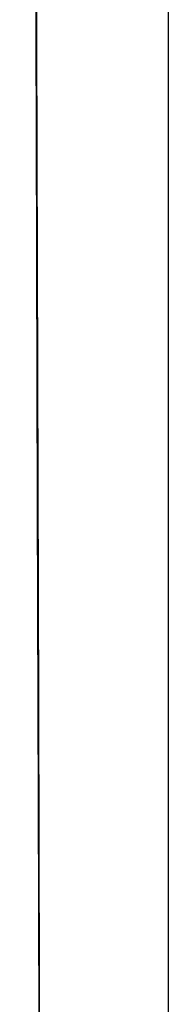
# Model space of a CAD drawing. Header units: metres. Extents: x 209848 to 209928, y 1182430 to 1182563.
# Tile 243 of 256: x 209852.8548 to 209852.9197, y 1182478.1763 to 1182478.608. Entities that reach past the tile are written whole.
import ezdxf

# ---------------------------------------------------------------- set-up
doc = ezdxf.new("R2010")
doc.units = ezdxf.units.M
doc.header["$MEASUREMENT"] = 0
doc.linetypes.add('DGN Style 2', pattern=[15.036391, 9.021834, -6.014556])
doc.layers.get('0').update_dxf_attribs({"color": 254})

# ---------------------------------------------------------------- blocks, each defined once
blk = doc.blocks.new('*U2')
at = {"color": 40, "linetype": 'Continuous'}
for p, q in [((1.575, -20.36172), (1.575, -20.46013)), ((1.575, -20.46013), (1.575, -20.55856)), ((1.575, -20.55856), (1.575, -20.65701)), ((1.575, -20.65701), (1.575, -20.75549)), ((1.575, -20.75549), (1.575, -20.85398)), ((1.575, -20.85398), (1.575, -20.95249))]:
    blk.add_line(p, q, dxfattribs=at)
blk = doc.blocks.new('*U3')
at = {"color": 40, "linetype": 'Continuous'}
for p, q in [((1.575, -20.36962), (1.575, -20.46851)), ((1.575, -20.46851), (1.575, -20.56741)), ((1.575, -20.56741), (1.575, -20.66631)), ((1.575, -20.66631), (1.575, -20.76522)), ((1.575, -20.76522), (1.575, -20.86414)), ((1.575, -20.86414), (1.575, -20.96305))]:
    blk.add_line(p, q, dxfattribs=at)
blk = doc.blocks.new('*U4')
at = {"color": 40, "linetype": 'Continuous'}
for p, q in [((1.575, -20.39804), (1.575, -20.49676)), ((1.575, -20.49676), (1.575, -20.59547)), ((1.575, -20.59547), (1.575, -20.69418)), ((1.575, -20.69418), (1.575, -20.79287)), ((1.575, -20.79287), (1.575, -20.89158))]:
    blk.add_line(p, q, dxfattribs=at)
blk = doc.blocks.new('*U5')
at = {"color": 40, "linetype": 'Continuous'}
for p, q in [((1.575, -20.38319), (1.575, -20.48209)), ((1.575, -20.48209), (1.575, -20.581)), ((1.575, -20.581), (1.575, -20.67993)), ((1.575, -20.67993), (1.575, -20.77888)), ((1.575, -20.77888), (1.575, -20.87786)), ((1.575, -20.87786), (1.575, -20.97686))]:
    blk.add_line(p, q, dxfattribs=at)
blk = doc.blocks.new('*U6')
at = {"color": 40, "linetype": 'Continuous'}
for p, q in [((1.575, -20.38413), (1.575, -20.48595)), ((1.575, -20.48595), (1.575, -20.58778)), ((1.575, -20.58778), (1.575, -20.68962)), ((1.575, -20.68962), (1.575, -20.79146)), ((1.575, -20.79146), (1.575, -20.89331))]:
    blk.add_line(p, q, dxfattribs=at)
blk = doc.blocks.new('*U7')
at = {"color": 40, "linetype": 'Continuous'}
for p, q in [((1.575, -20.45176), (1.575, -20.55096)), ((1.575, -20.55096), (1.575, -20.65016)), ((1.575, -20.65016), (1.575, -20.74937)), ((1.575, -20.74937), (1.575, -20.84859)), ((1.575, -20.84859), (1.575, -20.94781))]:
    blk.add_line(p, q, dxfattribs=at)
blk = doc.blocks.new('*U8')
at = {"color": 40, "linetype": 'Continuous'}
for p, q in [((1.575, -20.35167), (1.575, -20.45443)), ((1.575, -20.45443), (1.575, -20.55744)), ((1.575, -20.55744), (1.575, -20.6605)), ((1.575, -20.6605), (1.575, -20.76383)), ((1.575, -20.76383), (1.575, -20.8672)), ((1.575, -20.8672), (1.575, -20.97087))]:
    blk.add_line(p, q, dxfattribs=at)
blk = doc.blocks.new('*U9')
at = {"color": 40, "linetype": 'Continuous'}
for p, q in [((1.575, -20.35576), (1.575, -20.45744)), ((1.575, -20.45744), (1.575, -20.55913)), ((1.575, -20.55913), (1.575, -20.66084)), ((1.575, -20.66084), (1.575, -20.76257)), ((1.575, -20.76257), (1.575, -20.86431)), ((1.575, -20.86431), (1.575, -20.96607))]:
    blk.add_line(p, q, dxfattribs=at)
blk = doc.blocks.new('ATTEMP')
at = {"color": 5, "linetype": 'Continuous', "flags": 128}
for points in [[(-6.9909, -21.48001), (-6.99153, -21.23823), (-6.99218, -20.99606), (-6.99285, -20.75355), (-6.99353, -20.51076), (-6.9942, -20.2677), (-6.99485, -20.02443), (-6.99547, -19.78098), (-6.99604, -19.53736), (-6.99654, -19.29362), (-6.99695, -19.04977), (-6.99725, -18.80583), (-6.99741, -18.56183), (-6.99742, -18.31778), (-6.99726, -18.07371), (-6.99688, -17.82962)], [(-6.99135, -21.3265), (-6.99198, -21.10465), (-6.99263, -20.88453), (-6.9933, -20.66613), (-6.994, -20.44868), (-6.99471, -20.22988), (-6.99544, -20.00976), (-6.99617, -19.78848), (-6.9969, -19.56615), (-6.99761, -19.3429), (-6.99829, -19.11881), (-6.99893, -18.89398), (-6.9995, -18.6685), (-6.99999, -18.44243), (-7.00037, -18.21583), (-7.00062, -17.98878), (-7.00073, -17.76131)], [(-6.99132, -21.3364), (-6.99195, -21.11485), (-6.9926, -20.89502), (-6.99327, -20.67691), (-6.99396, -20.46055), (-6.99466, -20.24593), (-6.99536, -20.03307), (-6.99606, -19.82199), (-6.99675, -19.61268), (-6.99742, -19.40517), (-6.99808, -19.19799), (-6.9987, -18.98927), (-6.99929, -18.77914), (-6.99983, -18.56776), (-7.0003, -18.35526), (-7.00069, -18.14175), (-7.00097, -17.92735), (-7.00114, -17.71213)], [(-6.99134, -21.32933), (-6.99197, -21.10757), (-6.99262, -20.88753), (-6.99329, -20.66921), (-6.99398, -20.45265), (-6.99468, -20.23783), (-6.99539, -20.02478), (-6.99609, -19.81351), (-6.99678, -19.60402), (-6.99745, -19.39633), (-6.9981, -19.19043), (-6.99871, -18.98635), (-6.99928, -18.78408), (-6.99979, -18.58362), (-7.00024, -18.38499), (-7.00062, -18.1882), (-7.00092, -17.9913), (-7.00113, -17.79282)], [(-6.99134, -21.3309), (-6.99196, -21.10919), (-6.99262, -20.88919), (-6.99329, -20.67093), (-6.99398, -20.4544), (-6.99468, -20.23963), (-6.99538, -20.02663), (-6.99608, -19.8154), (-6.99677, -19.60595), (-6.99745, -19.39829), (-6.99809, -19.19244), (-6.9987, -18.98839), (-6.99927, -18.78615), (-6.99978, -18.58574), (-7.00024, -18.38714), (-7.00062, -18.19038), (-7.00092, -17.99544), (-7.00112, -17.80234)], [(-6.99132, -21.3364), (-6.99195, -21.11485), (-6.9926, -20.89502), (-6.99327, -20.67691), (-6.99396, -20.46055), (-6.99466, -20.24593), (-6.99536, -20.03307), (-6.99606, -19.82199), (-6.99675, -19.61268), (-6.99742, -19.40517), (-6.99807, -19.19944), (-6.99868, -18.99553), (-6.99925, -18.79342), (-6.99977, -18.59312), (-7.00022, -18.39465), (-7.0006, -18.198), (-7.00091, -18.00318), (-7.00112, -17.81019)], [(-6.99133, -21.3331), (-6.99196, -21.11146), (-6.99261, -20.89153), (-6.99328, -20.67332), (-6.99397, -20.45686), (-6.99467, -20.24215), (-6.99537, -20.02921), (-6.99607, -19.81803), (-6.99677, -19.60864), (-6.99744, -19.40104), (-6.99808, -19.19524), (-6.9987, -18.99125), (-6.99926, -18.78906), (-6.99978, -18.58869), (-7.00023, -18.39015), (-7.00061, -18.19343), (-7.00091, -17.99854), (-7.00112, -17.80548)], [(-6.99132, -21.3364), (-6.99195, -21.11485), (-6.9926, -20.89502), (-6.99327, -20.67691), (-6.99396, -20.46055), (-6.99466, -20.24593), (-6.99536, -20.03307), (-6.99606, -19.82199), (-6.99675, -19.61268), (-6.99742, -19.40517), (-6.99807, -19.19944), (-6.99868, -18.99553), (-6.99925, -18.79342), (-6.99977, -18.59312), (-7.00022, -18.39465), (-7.0006, -18.198), (-7.00091, -18.00318), (-7.00112, -17.81019)]]:
    blk.add_lwpolyline(points, dxfattribs=at)
at = {"color": 3, "linetype": 'Continuous'}
for name in ['*U9', '*U8', '*U7', '*U6', '*U4', '*U5', '*U3', '*U2']:
    blk.add_blockref(name, (-8.51117, 0), dxfattribs=at)

msp = doc.modelspace()

# ---------------------------------------------------------------- block references
at = {"color": 1, "linetype": 'DGN Style 2'}
msp.add_blockref('ATTEMP', (209859.85591, 1182499.06107), dxfattribs=at)

doc.saveas('drawing.dxf')
